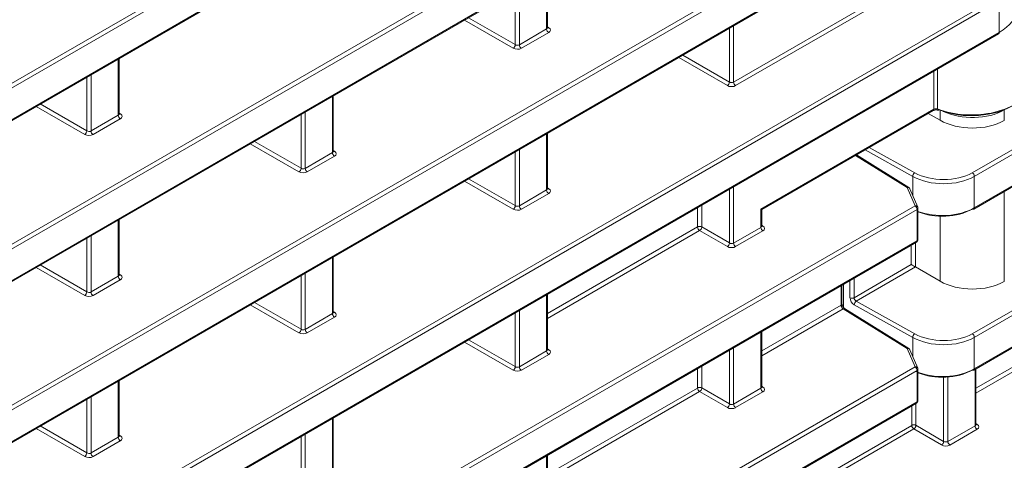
# Model space of a CAD drawing. Header units: millimetres. Extents: x 0 to 1118, y 0 to 864.
# Tile 170 of 235: x 981.43 to 998.09, y 365 to 372.46. Entities that reach past the tile are written whole.
import ezdxf

# ---------------------------------------------------------------- set-up
doc = ezdxf.new("R2010")
doc.units = ezdxf.units.MM

msp = doc.modelspace()

# ---------------------------------------------------------------- linework, layer by layer
at = {"color": 9, "linetype": 'Continuous', "lineweight": 0}
for p, q in [((997.544, 369.867), (1016.16, 380.614)), ((1016.195, 380.553), (997.579, 369.806)), ((961.028, 359.683), (996.577, 380.205)), ((996.611, 380.144), (961.063, 359.622)), ((997.579, 369.274), (1016.195, 380.021)), ((961.063, 359.09), (996.611, 379.612)), ((997.544, 367.143), (1016.16, 377.89)), ((1016.195, 377.829), (997.579, 367.082)), ((961.028, 356.959), (996.577, 377.481)), ((996.611, 377.42), (961.063, 356.898)), ((997.579, 366.55), (1016.195, 377.297)), ((961.063, 356.366), (996.611, 376.888)), ((961.028, 354.235), (996.577, 374.757)), ((996.611, 374.696), (961.063, 354.174)), ((961.063, 353.642), (996.611, 374.164)), ((993.507, 371.402), (996.895, 373.358)), ((990.344, 372.3), (990.344, 373.253)), ((996.947, 373.307), (993.542, 371.341)), ((989.884, 372.987), (989.884, 372.034)), ((959.408, 350.576), (997.966, 372.835)), ((989.813, 372.035), (989.813, 372.946)), ((998.001, 372.774), (959.443, 350.515)), ((998.001, 372.242), (998.001, 372.774)), ((989.024, 372.491), (989.813, 372.035)), ((989.778, 371.974), (988.954, 372.45)), ((990.359, 372.335), (990.38, 372.322)), ((993.507, 372.355), (993.507, 371.402)), ((960.414, 350.543), (998.001, 372.242)), ((989.884, 372.034), (990.344, 372.3)), ((990.379, 372.239), (989.918, 371.973)), ((993.437, 371.403), (993.437, 372.314)), ((993.402, 371.342), (992.578, 371.818)), ((992.648, 371.859), (993.437, 371.403)), ((983.097, 370.84), (983.097, 371.793)), ((982.566, 370.575), (982.566, 371.486)), ((982.636, 371.527), (982.636, 370.574)), ((996.895, 370.943), (996.895, 371.586)), ((996.959, 371.623), (996.959, 370.947)), ((986.72, 370.208), (986.72, 371.161)), ((982.53, 370.514), (981.706, 370.99)), ((981.776, 371.031), (982.566, 370.575)), ((982.636, 370.574), (983.097, 370.84)), ((983.111, 370.875), (983.132, 370.862)), ((986.189, 369.943), (986.189, 370.854)), ((986.26, 370.895), (986.26, 369.942)), ((993.968, 369.253), (996.895, 370.943)), ((997, 370.757), (997, 370.932)), ((998.086, 370.93), (998.086, 370.932)), ((998.087, 370.931), (998.086, 370.93)), ((998.086, 370.93), (998.086, 370.752)), ((998.087, 370.931), (998.087, 370.933)), ((998.087, 370.752), (998.087, 370.931)), ((983.131, 370.779), (982.67, 370.513)), ((990.344, 369.576), (990.344, 370.529)), ((986.154, 369.882), (985.33, 370.358)), ((985.4, 370.399), (986.189, 369.943)), ((986.26, 369.942), (986.72, 370.208)), ((986.735, 370.243), (986.756, 370.23)), ((989.813, 369.311), (989.813, 370.222)), ((989.884, 370.263), (989.884, 369.31)), ((996.446, 369.618), (995.569, 370.16)), ((996.537, 369.805), (995.732, 370.255)), ((995.803, 370.296), (996.572, 369.867)), ((986.755, 370.147), (986.294, 369.881)), ((989.778, 369.25), (988.954, 369.726)), ((989.024, 369.767), (989.813, 369.311)), ((996.537, 369.488), (996.537, 369.805)), ((997.579, 369.806), (997.579, 369.274)), ((989.884, 369.31), (990.344, 369.576)), ((990.379, 369.515), (989.918, 369.249)), ((990.359, 369.611), (990.38, 369.598)), ((993.437, 368.679), (993.437, 369.59)), ((993.507, 369.631), (993.507, 368.678)), ((996.577, 369.308), (996.446, 369.618)), ((998.086, 369.55), (998.086, 368.028)), ((998.087, 368.028), (998.087, 369.551)), ((992.968, 369.32), (992.968, 368.95)), ((996.611, 369.248), (960.414, 348.351)), ((960.506, 348.485), (996.577, 369.308)), ((992.898, 368.95), (992.898, 369.279)), ((993.968, 368.944), (993.968, 369.253)), ((996.611, 368.715), (996.611, 369.248)), ((983.097, 368.116), (983.097, 369.069)), ((997, 368.033), (997, 369.133)), ((990.359, 367.484), (992.898, 368.95)), ((992.933, 368.889), (990.359, 367.403)), ((993.402, 368.618), (992.933, 368.889)), ((992.968, 368.95), (993.437, 368.679)), ((993.507, 368.678), (993.968, 368.944)), ((994.003, 368.883), (993.542, 368.617)), ((993.983, 368.979), (994.004, 368.966)), ((959.443, 347.259), (996.611, 368.715)), ((982.566, 367.851), (982.566, 368.762)), ((982.636, 368.803), (982.636, 367.85)), ((996.584, 368.683), (996.584, 368.273)), ((996.514, 368.313), (996.514, 368.643)), ((986.72, 367.484), (986.72, 368.437)), ((982.53, 367.79), (981.706, 368.266)), ((981.776, 368.307), (982.566, 367.851)), ((986.26, 368.171), (986.26, 367.218)), ((995.546, 367.754), (996.514, 368.313)), ((996.584, 368.273), (995.583, 367.694)), ((982.636, 367.85), (983.097, 368.116)), ((983.131, 368.055), (982.67, 367.789)), ((983.111, 368.151), (983.132, 368.138)), ((986.189, 367.219), (986.189, 368.13)), ((995.476, 367.753), (995.476, 368.043)), ((995.546, 368.084), (995.546, 367.754)), ((995.326, 367.627), (995.326, 367.957)), ((995.364, 367.979), (995.364, 367.588)), ((985.4, 367.675), (986.189, 367.219)), ((990.344, 366.852), (990.344, 367.805)), ((995.583, 367.694), (996.572, 367.143)), ((997.607, 366.22), (1000.146, 367.686)), ((986.154, 367.158), (985.33, 367.634)), ((986.735, 367.519), (986.756, 367.506)), ((989.813, 366.587), (989.813, 367.498)), ((989.884, 367.539), (989.884, 366.586)), ((993.983, 366.852), (995.326, 367.627)), ((995.36, 367.566), (993.983, 366.771)), ((996.446, 366.894), (995.36, 367.566)), ((996.537, 367.081), (995.548, 367.633)), ((1000.181, 367.625), (997.607, 366.139)), ((986.26, 367.218), (986.72, 367.484)), ((986.755, 367.423), (986.294, 367.157)), ((993.968, 366.22), (993.968, 367.173)), ((989.778, 366.526), (988.954, 367.002)), ((989.024, 367.043), (989.813, 366.587)), ((996.537, 366.764), (996.537, 367.081)), ((997.579, 367.082), (997.579, 366.55)), ((989.884, 366.586), (990.344, 366.852)), ((990.359, 366.887), (990.38, 366.874)), ((993.437, 365.955), (993.437, 366.866)), ((993.507, 366.907), (993.507, 365.954)), ((996.577, 366.584), (996.446, 366.894)), ((990.379, 366.791), (989.918, 366.525)), ((961.028, 346.063), (996.577, 366.584)), ((996.611, 366.524), (961.063, 346.002)), ((992.898, 366.225), (992.898, 366.555)), ((992.968, 366.596), (992.968, 366.226)), ((996.611, 365.991), (996.611, 366.524)), ((997.592, 365.588), (997.592, 366.541)), ((983.097, 365.392), (983.097, 366.345)), ((997.061, 365.323), (997.061, 366.408)), ((997.131, 366.412), (997.131, 365.322)), ((990.359, 364.76), (992.898, 366.225)), ((992.933, 366.165), (990.359, 364.679)), ((993.402, 365.894), (992.933, 366.165)), ((992.968, 366.226), (993.437, 365.955)), ((993.507, 365.954), (993.968, 366.22)), ((994.003, 366.159), (993.542, 365.893)), ((993.983, 366.255), (994.004, 366.242)), ((961.063, 345.47), (996.611, 365.991)), ((982.566, 365.127), (982.566, 366.038)), ((982.636, 366.079), (982.636, 365.126)), ((996.522, 365.593), (996.522, 365.923)), ((996.592, 365.964), (996.592, 365.594)), ((986.72, 364.76), (986.72, 365.713)), ((982.53, 365.066), (981.706, 365.542)), ((981.776, 365.583), (982.566, 365.127)), ((993.983, 364.128), (996.522, 365.593)), ((996.557, 365.533), (993.983, 364.047)), ((997.026, 365.262), (996.557, 365.533)), ((996.592, 365.594), (997.061, 365.323)), ((997.131, 365.322), (997.592, 365.588)), ((997.627, 365.527), (997.166, 365.261)), ((997.607, 365.623), (997.628, 365.61)), ((982.636, 365.126), (983.097, 365.392)), ((983.131, 365.331), (982.67, 365.065)), ((983.111, 365.427), (983.132, 365.414)), ((986.189, 364.495), (986.189, 365.406)), ((986.26, 365.447), (986.26, 364.494)), ((990.344, 364.128), (990.344, 365.081))]:
    msp.add_line(p, q, dxfattribs=at)
at = {"color": 7, "linetype": 'Continuous', "lineweight": 15}
for p, q in [((997.569, 369.251), (1016.184, 379.998)), ((961.053, 359.067), (996.601, 379.589)), ((997.569, 366.527), (1016.184, 377.274)), ((961.053, 356.343), (996.601, 376.865)), ((961.053, 353.619), (996.601, 374.141)), ((990.359, 372.321), (990.359, 373.261)), ((960.483, 350.566), (997.991, 372.219)), ((983.111, 370.861), (983.111, 371.801)), ((986.735, 370.229), (986.735, 371.169)), ((993.983, 369.245), (996.884, 370.92)), ((997, 370.757), (996.801, 370.872)), ((998.086, 370.752), (998.087, 370.752)), ((990.359, 369.597), (990.359, 370.537)), ((996.471, 369.62), (995.584, 370.169)), ((996.622, 369.287), (996.491, 369.597)), ((993.983, 368.965), (993.983, 369.245)), ((996.626, 368.736), (996.626, 369.268)), ((983.111, 368.137), (983.111, 369.077)), ((959.433, 347.236), (996.601, 368.693)), ((986.735, 367.505), (986.735, 368.445)), ((997, 368.033), (996.584, 368.273)), ((998.086, 368.028), (998.087, 368.028)), ((995.341, 367.648), (995.341, 367.965)), ((990.359, 366.873), (990.359, 367.813)), ((996.471, 366.896), (995.386, 367.568)), ((993.983, 366.241), (993.983, 367.181)), ((996.622, 366.563), (996.491, 366.873)), ((996.626, 366.012), (996.626, 366.544)), ((997.607, 365.609), (997.607, 366.549)), ((983.111, 365.413), (983.111, 366.353)), ((961.053, 345.447), (996.601, 365.968)), ((986.735, 364.781), (986.735, 365.721)), ((990.359, 364.149), (990.359, 365.089))]:
    msp.add_line(p, q, dxfattribs=at)
at = {"color": 9, "linetype": 'Continuous', "lineweight": 0}
for centre, radius, start, end in [((990.365, 372.345), 0.0278, 257.8973, 303.5269), ((990.421, 372.304), 0.077, 182.6523, 236.7703), ((989.734, 372.04), 0.0793, 303.5222, 356.4778), ((989.96, 372.038), 0.077, 182.6523, 236.7703), ((993.358, 371.408), 0.0793, 303.5222, 356.4778), ((993.584, 371.406), 0.077, 182.6523, 236.7703), ((983.173, 370.844), 0.077, 182.6523, 236.7703), ((983.117, 370.885), 0.0278, 257.8973, 303.5269), ((996.87, 370.94), 0.0247, 305.0752, 6.237), ((996.982, 370.944), 0.0232, 171.8306, 238.6574), ((982.486, 370.58), 0.0793, 303.5222, 356.4778), ((982.713, 370.578), 0.077, 182.6523, 236.7703), ((986.797, 370.212), 0.077, 182.6523, 236.7703), ((986.741, 370.253), 0.0278, 257.8973, 303.5269), ((986.11, 369.948), 0.0793, 303.5222, 356.4778), ((986.337, 369.946), 0.077, 182.6523, 236.7703), ((996.618, 369.801), 0.0806, 124.5765, 176.5933), ((997.502, 369.803), 0.077, 2.6523, 56.7703), ((990.421, 369.58), 0.077, 182.6523, 236.7703), ((990.365, 369.621), 0.0278, 257.8973, 303.5269), ((996.46, 369.599), 0.0244, 62.6741, 126.5108), ((996.454, 369.578), 0.0416, 28.1852, 102.2086), ((989.734, 369.316), 0.0793, 303.5222, 356.4778), ((989.96, 369.314), 0.077, 182.6523, 236.7703), ((996.585, 369.268), 0.0416, 28.1852, 102.2086), ((996.534, 369.244), 0.077, 2.6523, 56.7703), ((996.601, 369.271), 0.0253, 294.6106, 354.0692), ((997.555, 369.271), 0.024, 304.1262, 7.186), ((992.934, 368.881), 0.077, 63.2338, 117.3435), ((992.975, 368.953), 0.077, 182.6523, 236.7703), ((992.889, 368.955), 0.0793, 303.5222, 356.4778), ((994.045, 368.948), 0.077, 182.6523, 236.7703), ((993.989, 368.989), 0.0278, 257.8973, 303.5269), ((993.358, 368.684), 0.0793, 303.5222, 356.4778), ((993.584, 368.682), 0.077, 182.6523, 236.7703), ((996.587, 368.713), 0.0247, 305.0752, 6.237), ((996.602, 368.738), 0.024, 292.73, 355.9498), ((983.173, 368.12), 0.077, 182.6523, 236.7703), ((983.117, 368.161), 0.0278, 257.8973, 303.5269), ((982.486, 367.856), 0.0793, 303.5222, 356.4778), ((982.713, 367.854), 0.077, 182.6523, 236.7703), ((995.511, 367.823), 0.0772, 243.854, 297.3007), ((995.629, 367.628), 0.0806, 124.5765, 176.5933), ((986.741, 367.529), 0.0278, 257.8973, 303.5269), ((995.316, 367.65), 0.0247, 293.7585, 354.9213), ((995.374, 367.546), 0.0244, 62.6741, 126.5108), ((986.797, 367.488), 0.077, 182.6523, 236.7703), ((986.11, 367.224), 0.0793, 303.5222, 356.4778), ((986.337, 367.222), 0.077, 182.6523, 236.7703), ((996.618, 367.077), 0.0806, 124.5765, 176.5933), ((997.502, 367.079), 0.077, 2.6523, 56.7703), ((990.421, 366.856), 0.077, 182.6523, 236.7703), ((990.365, 366.897), 0.0278, 257.8973, 303.5269), ((996.46, 366.875), 0.0244, 62.6741, 126.5108), ((996.454, 366.854), 0.0416, 28.1852, 102.2086), ((989.734, 366.592), 0.0793, 303.5222, 356.4778), ((989.96, 366.59), 0.077, 182.6523, 236.7703), ((996.585, 366.544), 0.0416, 28.1852, 102.2086), ((996.534, 366.52), 0.077, 2.6523, 56.7703), ((996.601, 366.547), 0.0253, 294.6106, 354.0692), ((997.555, 366.547), 0.024, 304.1262, 7.186), ((992.934, 366.157), 0.077, 63.2338, 117.3435), ((992.975, 366.229), 0.077, 182.6523, 236.7703), ((992.889, 366.231), 0.0793, 303.5222, 356.4778), ((994.045, 366.224), 0.077, 182.6523, 236.7703), ((993.989, 366.265), 0.0278, 257.7331, 303.5435), ((996.587, 365.989), 0.0247, 305.0752, 6.237), ((996.602, 366.013), 0.024, 292.73, 355.9498), ((993.358, 365.96), 0.0793, 303.5222, 356.4778), ((993.584, 365.958), 0.077, 182.6523, 236.7703), ((996.558, 365.525), 0.077, 63.2338, 117.3435), ((996.599, 365.597), 0.077, 182.6523, 236.7703), ((996.513, 365.599), 0.0793, 303.5222, 356.4778), ((997.669, 365.592), 0.077, 182.6523, 236.7703), ((997.613, 365.633), 0.0278, 257.8973, 303.5269), ((983.173, 365.396), 0.077, 182.6523, 236.7703), ((983.117, 365.437), 0.0278, 257.8973, 303.5269), ((996.982, 365.328), 0.0793, 303.5222, 356.4778), ((997.208, 365.326), 0.077, 182.6523, 236.7703), ((982.486, 365.132), 0.0793, 303.5222, 356.4778), ((982.713, 365.13), 0.077, 182.6523, 236.7703)]:
    msp.add_arc(centre, radius, start, end, dxfattribs=at)
at = {"color": 7, "linetype": 'Continuous', "lineweight": 15}
for centre, radius, start, end in [((997.977, 372.239), 0.024, 304.1262, 7.186), ((996.975, 370.943), 0.0194, 255.8759, 316.2434), ((996.445, 369.578), 0.05, 22.9126, 58.2709), ((996.576, 369.268), 0.05, 360, 22.9126), ((997.558, 369.274), 0.0248, 235.3959, 294.6398), ((996.576, 368.736), 0.05, 299.9973, 0), ((996.445, 366.854), 0.05, 22.9126, 58.2709), ((996.576, 366.544), 0.05, 0, 22.9126), ((997.558, 366.55), 0.0248, 235.3959, 294.6398), ((996.576, 366.012), 0.05, 299.9973, 0)]:
    msp.add_arc(centre, radius, start, end, dxfattribs=at)
for centre, major_axis, ratio, start_param, end_param in [((997.294, 372.636), (1, 0.014), 0.567637, 5.489768, 6.275167), ((997.547, 371.421), (1.012, 0.014), 0.56763, 4.084427, 6.090191), ((997.548, 371.379), (0.962, 0.014), 0.567125, 4.084025, 5.533092), ((997.538, 371.079), (0.775, -0.012), 0.587275, 3.953479, 5.506822), ((993.933, 369.274), (0.05, -0.0289), 0.00007, 0.000041, 0.785439), ((997.049, 369.57), (0.75, 0.01), 0.567807, 4.105646, 5.489905), ((997.049, 369.529), (0.7, 0.01), 0.567125, 4.054389, 5.489361), ((996.55, 368.293), (0.05, -0.0289), 0.00007, 3.927031, 5.480374), ((997.538, 368.355), (0.775, -0.012), 0.587275, 3.953479, 5.506822), ((997.049, 366.846), (0.75, 0.01), 0.567807, 4.050458, 5.489905), ((997.049, 366.805), (0.7, 0.01), 0.567125, 4.054389, 5.489361)]:
    msp.add_ellipse(centre, major_axis=major_axis, ratio=ratio, start_param=start_param, end_param=end_param, dxfattribs=at)
at = {"color": 9, "linetype": 'Continuous', "lineweight": 0}
for centre, major_axis, ratio, start_param, end_param in [((990.309, 372.322), (0.05, -0.0016), 0.597067, 5.516493, 6.301891), ((990.308, 372.282), (0.1, -0.0015), 0.587275, 5.506822, 7.060165), ((989.848, 372.056), (0.05, -0.0016), 0.597067, 3.96315, 5.516493), ((989.848, 372.016), (0.1, -0.0015), 0.587275, 3.953479, 5.506822), ((993.471, 371.384), (0.1, -0.0015), 0.587275, 3.953479, 5.506822), ((993.472, 371.424), (0.05, -0.0016), 0.597067, 3.96315, 5.516493), ((983.061, 370.862), (0.05, -0.0016), 0.597067, 5.516493, 6.301891), ((983.061, 370.822), (0.1, -0.0015), 0.587275, 5.506822, 7.060165), ((996.93, 370.924), (0.05, 0.0015), 0.556803, 0.934589, 2.339925), ((997.538, 371.257), (0.775, -0.011), 0.586636, 4.048507, 5.50622), ((982.6, 370.556), (0.1, -0.0015), 0.587275, 3.953479, 5.506822), ((982.6, 370.596), (0.05, -0.0016), 0.597067, 3.96315, 5.516493), ((986.685, 370.23), (0.05, -0.0016), 0.597067, 5.516493, 6.301891), ((986.684, 370.19), (0.1, -0.0015), 0.587275, 5.506822, 7.060165), ((986.224, 369.924), (0.1, -0.0015), 0.587275, 3.953479, 5.506822), ((986.224, 369.964), (0.05, -0.0016), 0.597067, 3.96315, 5.516493), ((997.049, 370.163), (0.7, -0.011), 0.587275, 3.970933, 5.506822), ((997.049, 370.122), (0.75, -0.011), 0.586615, 3.970311, 5.5062), ((990.309, 369.598), (0.05, -0.0016), 0.597067, 5.516493, 6.301891), ((990.308, 369.558), (0.1, -0.0015), 0.587275, 5.506822, 7.060165), ((989.848, 369.292), (0.1, -0.0015), 0.587275, 3.953479, 5.506822), ((989.848, 369.332), (0.05, -0.0016), 0.597067, 3.96315, 5.516493), ((993.933, 368.966), (0.05, -0.0016), 0.597067, 5.516493, 6.301891), ((993.932, 368.926), (0.1, -0.0015), 0.587275, 5.506822, 7.060165), ((993.472, 368.7), (0.05, -0.0016), 0.597067, 3.96315, 5.516493), ((993.471, 368.66), (0.1, -0.0015), 0.587275, 3.953479, 5.506822), ((983.061, 368.138), (0.05, -0.0016), 0.597067, 5.516493, 6.301891), ((983.061, 368.098), (0.1, -0.0015), 0.587275, 5.506822, 7.060165), ((982.6, 367.872), (0.05, -0.0016), 0.597067, 3.96315, 5.516493), ((982.6, 367.832), (0.1, -0.0015), 0.587275, 3.953479, 5.506822), ((995.55, 367.714), (-0.0527, 0.085), 0.597167, 0.766764, 2.320107), ((995.584, 367.735), (-0.0278, 0.0416), 0.61609, 0.7454, 2.298743), ((986.685, 367.506), (0.05, -0.0016), 0.597067, 5.516493, 6.301891), ((986.684, 367.466), (0.1, -0.0015), 0.587275, 5.506822, 7.060165), ((995.36, 367.606), (-0.0237, 0.044), 0.556897, 0.801751, 2.355094), ((986.224, 367.2), (0.1, -0.0015), 0.587275, 3.953479, 5.506822), ((986.224, 367.24), (0.05, -0.0016), 0.597067, 3.96315, 5.516493), ((997.049, 367.398), (0.75, -0.011), 0.586615, 3.970311, 5.5062), ((997.049, 367.439), (0.7, -0.011), 0.587275, 3.970933, 5.506822), ((990.309, 366.874), (0.05, -0.0016), 0.597067, 5.516493, 6.301891), ((990.308, 366.834), (0.1, -0.0015), 0.587275, 5.506822, 7.060165), ((989.848, 366.568), (0.1, -0.0015), 0.587275, 3.953479, 5.506822), ((989.848, 366.608), (0.05, -0.0016), 0.597067, 3.96315, 5.516493), ((993.933, 366.242), (0.05, -0.0016), 0.597067, 5.516493, 6.301891), ((993.932, 366.202), (0.1, -0.0015), 0.587275, 5.506822, 7.060165), ((993.471, 365.935), (0.1, -0.0015), 0.587275, 3.953479, 5.506822), ((993.472, 365.976), (0.05, -0.0016), 0.597067, 3.96315, 5.516493), ((997.557, 365.61), (0.05, -0.0016), 0.597067, 5.516493, 6.301891), ((997.556, 365.569), (0.1, -0.0015), 0.587275, 5.506822, 7.060165), ((983.061, 365.414), (0.05, -0.0016), 0.597067, 5.516493, 6.301891), ((983.061, 365.374), (0.1, -0.0015), 0.587275, 5.506822, 7.060165), ((997.096, 365.344), (0.05, -0.0016), 0.597067, 3.96315, 5.516493), ((997.095, 365.303), (0.1, -0.0015), 0.587275, 3.953479, 5.506822), ((982.6, 365.107), (0.1, -0.0015), 0.587275, 3.953479, 5.506822), ((982.6, 365.148), (0.05, -0.0016), 0.597067, 3.96315, 5.516493)]:
    msp.add_ellipse(centre, major_axis=major_axis, ratio=ratio, start_param=start_param, end_param=end_param, dxfattribs=at)
at = {"color": 7, "linetype": 'Continuous', "lineweight": 15}
for points, knots in [([(990.36, 372.316), (990.36, 372.315), (990.361, 372.315), (990.359, 372.319), (990.359, 372.321), (990.359, 372.321)], [0, 0, 0, 0, 0.251447, 0.972188, 1, 1, 1, 1]), ([(983.112, 370.856), (983.112, 370.855), (983.113, 370.855), (983.111, 370.859), (983.111, 370.861), (983.111, 370.861)], [0, 0, 0, 0, 0.251447, 0.972188, 1, 1, 1, 1]), ([(996.884, 370.92), (996.888, 370.922), (996.895, 370.925), (996.912, 370.929), (996.931, 370.931), (996.951, 370.93), (996.964, 370.926), (996.969, 370.924), (996.97, 370.924)], [0, 0, 0, 0, 0.177398, 0.359885, 0.560166, 0.770093, 0.956203, 1, 1, 1, 1]), ([(986.736, 370.224), (986.736, 370.223), (986.737, 370.223), (986.735, 370.227), (986.735, 370.229), (986.735, 370.229)], [0, 0, 0, 0, 0.251447, 0.972188, 1, 1, 1, 1]), ([(990.36, 369.592), (990.36, 369.591), (990.361, 369.591), (990.359, 369.595), (990.359, 369.597), (990.359, 369.597)], [0, 0, 0, 0, 0.251447, 0.972188, 1, 1, 1, 1]), ([(993.984, 368.96), (993.984, 368.959), (993.984, 368.959), (993.983, 368.963), (993.983, 368.965), (993.983, 368.965)], [0, 0, 0, 0, 0.251447, 0.972188, 1, 1, 1, 1]), ([(983.112, 368.132), (983.112, 368.131), (983.113, 368.131), (983.111, 368.135), (983.111, 368.137), (983.111, 368.137)], [0, 0, 0, 0, 0.251447, 0.972188, 1, 1, 1, 1]), ([(986.736, 367.5), (986.736, 367.499), (986.737, 367.499), (986.735, 367.503), (986.735, 367.505), (986.735, 367.505)], [0, 0, 0, 0, 0.251447, 0.972188, 1, 1, 1, 1]), ([(995.386, 367.568), (995.382, 367.57), (995.376, 367.574), (995.364, 367.587), (995.353, 367.604), (995.345, 367.622), (995.341, 367.638), (995.341, 367.645), (995.341, 367.648)], [0, 0, 0, 0, 0.163397, 0.329178, 0.510969, 0.701237, 0.869213, 1, 1, 1, 1]), ([(990.36, 366.867), (990.36, 366.867), (990.361, 366.867), (990.359, 366.871), (990.359, 366.873), (990.359, 366.873)], [0, 0, 0, 0, 0.251447, 0.972188, 1, 1, 1, 1]), ([(993.984, 366.235), (993.984, 366.235), (993.984, 366.235), (993.983, 366.239), (993.983, 366.241), (993.983, 366.241)], [0, 0, 0, 0, 0.251447, 0.972188, 1, 1, 1, 1]), ([(997.608, 365.603), (997.608, 365.603), (997.608, 365.603), (997.606, 365.607), (997.607, 365.609), (997.607, 365.609)], [0, 0, 0, 0, 0.251447, 0.972188, 1, 1, 1, 1]), ([(983.112, 365.407), (983.112, 365.407), (983.113, 365.407), (983.111, 365.411), (983.111, 365.413), (983.111, 365.413)], [0, 0, 0, 0, 0.251447, 0.972188, 1, 1, 1, 1])]:
    msp.add_open_spline(points, degree=3, knots=knots, dxfattribs=at)

doc.saveas('drawing.dxf')
